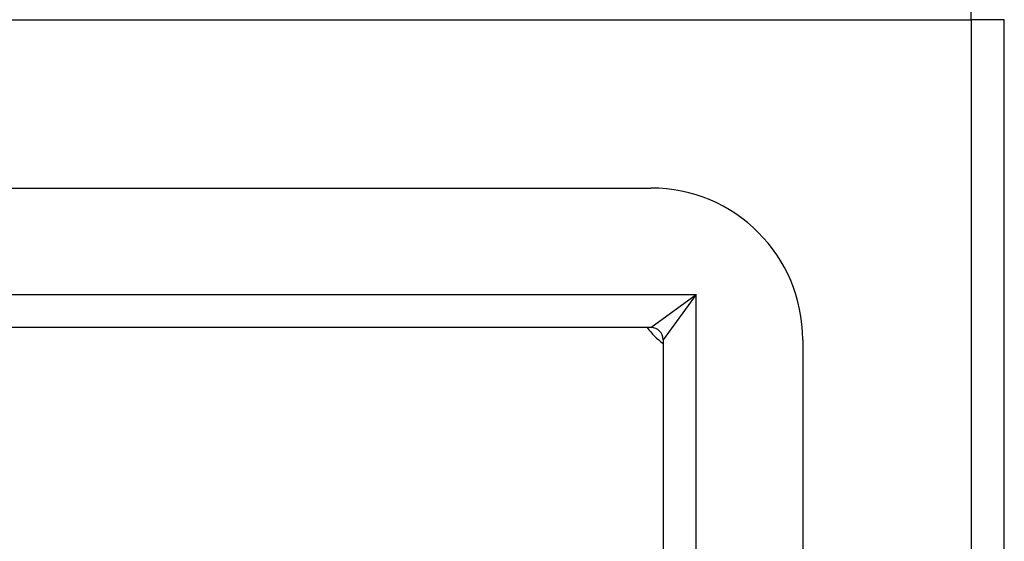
# Model space of a CAD drawing. Header units: inches. Extents: x 2 to 144, y 2 to 93.
# Tile 33 of 56: x 79.38 to 81.89, y 59.69 to 61.02. Entities that reach past the tile are written whole.
import ezdxf

# ---------------------------------------------------------------- set-up
doc = ezdxf.new("R2010")
doc.units = ezdxf.units.IN
doc.header["$LTSCALE"] = 8.616264
doc.header["$MEASUREMENT"] = 0
doc.layers.add('Visible Edges(ANSI)', color=7, linetype='Continuous', lineweight=25)
doc.layers.add('Visible Tangent Edges(ANSI)', color=7, linetype='Continuous', lineweight=25)

msp = doc.modelspace()

# ---------------------------------------------------------------- linework, layer by layer
at = {"layer": 'Visible Edges(ANSI)'}
for p, q in [((81.8852, 37.1847), (81.8852, 61.0192)), ((62.7804, 60.5913), (80.9879, 60.5913)), ((80.9879, 60.237), (62.7804, 60.237)), ((81.0189, 60.206), (81.0189, 37.998)), ((81.3733, 60.206), (81.3733, 37.998))]:
    msp.add_line(p, q, dxfattribs=at)
for centre, radius, start, end in [((80.9879, 60.206), 0.3854, 0, 90), ((81.1351, 60.3531), 0.195, 216.5553, 233.4447), ((80.9879, 60.206), 0.031, 0, 90)]:
    msp.add_arc(centre, radius, start, end, dxfattribs=at)
at = {"layer": 'Visible Tangent Edges(ANSI)'}
for p, q in [((81.8012, 61.0192), (81.8012, 61.1032)), ((61.9671, 61.0192), (81.8012, 61.0192)), ((81.8012, 61.0192), (81.8012, 37.1847)), ((81.8852, 61.0192), (81.8012, 61.0192)), ((62.6654, 60.321), (81.103, 60.321)), ((80.9879, 60.237), (81.103, 60.321)), ((81.103, 60.321), (81.0189, 60.206)), ((81.103, 37.883), (81.103, 60.321))]:
    msp.add_line(p, q, dxfattribs=at)

doc.saveas('drawing.dxf')
